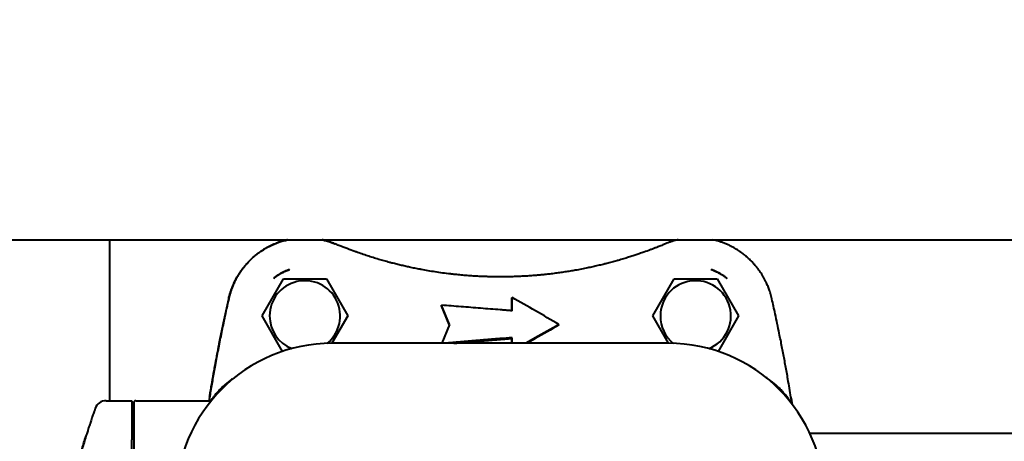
# Model space of a CAD drawing. Header units: millimetres. Extents: x -4428 to 3866, y -3426 to 3855.
# Tile 25 of 191: x -1412 to -1160, y -2735 to -2627. Entities that reach past the tile are written whole.
import ezdxf

# ---------------------------------------------------------------- set-up
doc = ezdxf.new("R2010")
doc.units = ezdxf.units.MM
doc.linetypes.add('K5LT_BASIC', pattern=[0])
doc.linetypes.add('K5LT_THIN', pattern=[0])
doc.layers.add('Системный слой', color=7, linetype='Continuous')
doc.styles.add('KDIMTEXTSTYLE', font='GOST_AU.SHX', dxfattribs={"width": 0.96, "oblique": 15, "height": 5})
doc.dimstyles.new('KDIMSTYLE (1.00)', dxfattribs={"dimtxt": 5, "dimasz": 1, "dimexe": 2, "dimexo": 0, "dimgap": 1, "dimtad": 1, "dimtxsty": 'KDIMTEXTSTYLE', "dimsah": 1, "dimcen": 0, "dimdle": 1, "dimadec": 0, "dimazin": 0, "dimtfac": 0.667, "dimtmove": 0, "dimatfit": 3, "dimfxl": 1, "dimtvp": 1, "dimtolj": 1, "dimtzin": 0, "dimarcsym": 0})

# ---------------------------------------------------------------- blocks, each defined once
blk = doc.blocks.new('KDIMARROW_01')
at = {"layer": 'Системный слой'}
blk.add_hatch(color=0, dxfattribs=at).paths.add_polyline_path([(0, 0), (-5, 0.66), (-4.5, 0), (-5, -0.66)])
at = {"layer": 'Системный слой', "color": 0, "linetype": 'K5LT_THIN', "lineweight": 20}
for p, q in [((-4.5, 0), (-5, 0.66)), ((-5, 0.66), (0, 0)), ((0, 0), (-5, -0.66)), ((-5, -0.66), (-4.5, 0)), ((0, 0), (-1, 0))]:
    blk.add_line(p, q, dxfattribs=at)
blk = doc.blocks.new('U22')
at = {"layer": 'Системный слой', "color": 150, "linetype": 'K5LT_BASIC', "lineweight": 40, "true_color": 0x0080ff}
for p, q in [((-1918.45, -2683.09), (-1105.34, -2683.09)), ((-1389.34, -2683.09), (-1389.34, -2724.29)), ((-1343.27, -2690.73), (-1343.27, -2690.73)), ((-1343.27, -2690.73), (-1343.27, -2690.73)), ((-1343.27, -2690.73), (-1343.27, -2690.73)), ((-1343.27, -2690.73), (-1343.27, -2690.73)), ((-1343.27, -2690.73), (-1343.27, -2690.73)), ((-1235.4, -2690.73), (-1235.4, -2690.73)), ((-1235.4, -2690.73), (-1235.4, -2690.73)), ((-1350.31, -2702.59), (-1344.82, -2693.09)), ((-1347.33, -2692.98), (-1347.33, -2692.98)), ((-1347.33, -2692.98), (-1347.33, -2692.98)), ((-1344.82, -2693.09), (-1333.85, -2693.09)), ((-1333.85, -2693.09), (-1328.37, -2702.59)), ((-1250.31, -2702.59), (-1244.82, -2693.09)), ((-1244.82, -2693.09), (-1233.85, -2693.09)), ((-1233.85, -2693.09), (-1228.37, -2702.59)), ((-1231.34, -2692.98), (-1231.34, -2692.98)), ((-1231.34, -2692.98), (-1231.34, -2692.98)), ((-1231.34, -2692.98), (-1231.34, -2692.98)), ((-1231.34, -2692.98), (-1231.34, -2692.98)), ((-1231.34, -2692.98), (-1231.34, -2692.98)), ((-1358.85, -2698.2), (-1358.85, -2698.2)), ((-1286.34, -2698.03), (-1286.33, -2697.84)), ((-1286.34, -2701.28), (-1286.34, -2698.03)), ((-1286.33, -2701.28), (-1286.33, -2697.84)), ((-1219.83, -2698.2), (-1219.82, -2698.2)), ((-1304.34, -2700.03), (-1304.37, -2699.85)), ((-1302.36, -2704.76), (-1304.37, -2699.85)), ((-1302.39, -2704.81), (-1304.34, -2700.03)), ((-1345.06, -2711.67), (-1350.31, -2702.59)), ((-1328.37, -2702.59), (-1332.41, -2709.59)), ((-1246.26, -2709.59), (-1250.31, -2702.59)), ((-1228.37, -2702.59), (-1233.61, -2711.67)), ((-1302.36, -2704.76), (-1304.33, -2709.59)), ((-1274.34, -2704.95), (-1274.31, -2704.77)), ((-1286.34, -2708.35), (-1286.33, -2708.16)), ((-1286.34, -2709.59), (-1286.34, -2708.35)), ((-1286.33, -2709.59), (-1286.33, -2708.16)), ((-1246.33, -2709.59), (-1332.33, -2709.59)), ((-1390.2, -2724.29), (-1383.64, -2724.29)), ((-1383.64, -2724.29), (-1383.64, -2734.29)), ((-1383.14, -2734.29), (-1383.14, -2724.79)), ((-1383.14, -2724.79), (-1383.14, -2731.95)), ((-1383.14, -2724.79), (-1383.14, -2734.29)), ((-1382.64, -2724.29), (-1363.32, -2724.29)), ((-1383.14, -2732.59), (-1383.64, -2732.59)), ((-1383.64, -2732.59), (-1383.14, -2732.59)), ((-1210.13, -2732.59), (-1115.26, -2732.59)), ((-1383.64, -2850.89), (-1383.64, -2734.29)), ((-1383.14, -2734.29), (-1383.14, -2850.89))]:
    blk.add_line(p, q, dxfattribs=at)
for centre, radius, start, end in [((-1339.34, -2702.59), 9.03, 308.9142, 180), ((-1239.34, -2702.59), 9.03, 291.9807, 180), ((-1339.34, -2702.59), 9.03, 180, 248.035), ((-1239.34, -2702.59), 9.03, 180, 231.0838), ((-1332.33, -2749.59), 40, 90, 180), ((-1246.33, -2749.59), 40, 0, 90), ((-1390.2, -2727.29), 3, 90, 160.6419), ((-1382.64, -2724.79), 0.5, 90, 180)]:
    blk.add_arc(centre, radius, start, end, dxfattribs=at)
blk.add_ellipse((-1289.34, -2793.58), major_axis=(-457.28, -38.78), ratio=0.184966, start_param=4.690124, end_param=4.696698, dxfattribs=at)
for points, knots in [([(-1343.78, -2683.09), (-1343.82, -2683.1), (-1344.13, -2683.17), (-1344.45, -2683.25), (-1344.94, -2683.39), (-1345.15, -2683.46), (-1345.59, -2683.59), (-1345.81, -2683.67), (-1346.24, -2683.82), (-1346.45, -2683.9), (-1346.88, -2684.07), (-1347.1, -2684.16), (-1347.53, -2684.35), (-1347.75, -2684.45), (-1348.2, -2684.66), (-1348.68, -2684.91), (-1349.39, -2685.29), (-1350.07, -2685.71), (-1350.5, -2686), (-1350.77, -2686.19), (-1350.83, -2686.23), (-1351.15, -2686.45), (-1351.64, -2686.81), (-1352.33, -2687.38), (-1352.77, -2687.77), (-1353.1, -2688.08), (-1353.22, -2688.2), (-1353.54, -2688.51), (-1353.94, -2688.92), (-1354.5, -2689.54), (-1354.85, -2689.96), (-1355.1, -2690.28), (-1355.18, -2690.38), (-1355.37, -2690.63), (-1355.58, -2690.92), (-1355.89, -2691.36), (-1356.19, -2691.81), (-1356.47, -2692.26), (-1356.64, -2692.57), (-1356.82, -2692.87), (-1356.9, -2693.02), (-1357.07, -2693.34), (-1357.15, -2693.5), (-1357.31, -2693.81), (-1357.46, -2694.13), (-1357.67, -2694.6), (-1357.81, -2694.93), (-1357.89, -2695.14), (-1357.91, -2695.17), (-1358.01, -2695.43), (-1358.19, -2695.9), (-1358.35, -2696.38), (-1358.5, -2696.88), (-1358.58, -2697.13), (-1358.72, -2697.66), (-1358.79, -2697.93), (-1358.85, -2698.2)], [0.3925373, 0.3925373, 0.3925373, 0.3925373, 0.3955776, 0.4166667, 0.4166667, 0.43301, 0.43301, 0.4497575, 0.4497575, 0.4660458, 0.4660458, 0.4830229, 0.4830229, 0.5, 0.5, 0.5194392, 0.5389013, 0.5583639, 0.5778237, 0.5778237, 0.5833333, 0.5833333, 0.606664, 0.6299351, 0.6531647, 0.6531647, 0.6666667, 0.6666667, 0.6900938, 0.7139039, 0.7383081, 0.7383081, 0.75, 0.75, 0.7664719, 0.783188, 0.7999899, 0.8168374, 0.8333333, 0.8333333, 0.8495501, 0.8495501, 0.8663293, 0.8663293, 0.882207, 0.8979109, 0.9133318, 0.9133318, 0.9166667, 0.9166667, 0.9375, 0.9578845, 0.9578845, 0.9789423, 0.9789423, 1, 1, 1, 1]), ([(-1358.85, -2698.2), (-1358.76, -2697.79), (-1358.65, -2697.38), (-1358.46, -2696.72), (-1358.38, -2696.47), (-1358.26, -2696.13), (-1358.23, -2696.04), (-1358.19, -2695.92), (-1358.18, -2695.89), (-1358.16, -2695.83), (-1358.15, -2695.8), (-1358.13, -2695.74), (-1358.12, -2695.71), (-1358.09, -2695.63), (-1358.06, -2695.57), (-1358, -2695.41), (-1357.96, -2695.31), (-1357.92, -2695.2), (-1357.92, -2695.19), (-1357.82, -2694.96), (-1357.73, -2694.74), (-1357.45, -2694.09), (-1357.24, -2693.66), (-1356.64, -2692.52), (-1356.21, -2691.83), (-1355.28, -2690.48), (-1354.77, -2689.84), (-1353.67, -2688.62), (-1353.08, -2688.04), (-1351.83, -2686.96), (-1351.18, -2686.45), (-1349.8, -2685.53), (-1349.08, -2685.11), (-1347.59, -2684.36), (-1346.82, -2684.03), (-1345.29, -2683.48), (-1344.53, -2683.31), (-1343.78, -2683.09)], [0, 0, 0, 0, 1.096742, 1.096742, 1.779806, 1.779806, 2.019239, 2.019239, 2.103167, 2.103167, 2.187094, 2.187094, 2.266157, 2.266157, 2.421849, 2.421849, 2.707258, 2.707258, 2.732017, 2.732017, 3.345056, 3.345056, 4.571132, 4.571132, 6.676378, 6.676378, 8.789975, 8.789975, 10.910285, 10.910285, 13.04084, 13.04084, 15.182454, 15.182454, 17.332769, 17.332769, 19.348999, 19.348999, 19.348999, 19.348999]), ([(-1331.64, -2684.13), (-1331.86, -2684.04), (-1332.07, -2683.96), (-1332.52, -2683.79), (-1332.74, -2683.71), (-1333.21, -2683.55), (-1333.44, -2683.48), (-1333.86, -2683.36), (-1334.04, -2683.31), (-1334.4, -2683.21), (-1334.62, -2683.16), (-1334.85, -2683.1), (-1334.9, -2683.09)], [0, 0, 0, 0, 0.0277695, 0.0277695, 0.0555514, 0.0555514, 0.0833333, 0.0833333, 0.1041667, 0.1041667, 0.1237955, 0.1291834, 0.1291834, 0.1291834, 0.1291834]), ([(-1334.9, -2683.09), (-1334.63, -2683.15), (-1334.37, -2683.22), (-1333.33, -2683.5), (-1332.56, -2683.76), (-1331.76, -2684.08), (-1331.7, -2684.11), (-1331.64, -2684.13)], [27.051427, 27.051427, 27.051427, 27.051427, 27.749738, 27.749738, 29.844507, 29.844507, 30, 30, 30, 30]), ([(-1243.78, -2683.09), (-1243.94, -2683.13), (-1244.1, -2683.17), (-1244.49, -2683.27), (-1244.95, -2683.39), (-1245.65, -2683.61), (-1246.13, -2683.78), (-1246.59, -2683.95), (-1246.81, -2684.04), (-1247.03, -2684.13)], [0.90137972, 0.90137972, 0.90137972, 0.90137972, 0.91666667, 0.91666667, 0.93817605, 0.95957164, 0.98087041, 0.98087041, 1, 1, 1, 1]), ([(-1219.82, -2698.2), (-1219.87, -2697.99), (-1219.93, -2697.77), (-1220.04, -2697.33), (-1220.1, -2697.11), (-1220.23, -2696.67), (-1220.3, -2696.45), (-1220.4, -2696.16), (-1220.42, -2696.1), (-1220.5, -2695.88), (-1220.56, -2695.72), (-1220.68, -2695.39), (-1220.74, -2695.23), (-1220.87, -2694.91), (-1220.94, -2694.75), (-1221.08, -2694.43), (-1221.15, -2694.27), (-1221.27, -2694.01), (-1221.32, -2693.91), (-1221.47, -2693.61), (-1221.68, -2693.19), (-1222.04, -2692.55), (-1222.3, -2692.12), (-1222.53, -2691.76), (-1222.62, -2691.6), (-1222.86, -2691.25), (-1223.14, -2690.85), (-1223.59, -2690.26), (-1224.06, -2689.67), (-1224.4, -2689.29), (-1224.6, -2689.07), (-1224.64, -2689.03), (-1224.81, -2688.84), (-1224.96, -2688.68), (-1225.27, -2688.37), (-1225.43, -2688.22), (-1225.75, -2687.92), (-1225.91, -2687.77), (-1226.25, -2687.47), (-1226.59, -2687.18), (-1226.94, -2686.9), (-1227.17, -2686.72), (-1227.22, -2686.68), (-1227.45, -2686.5), (-1227.81, -2686.24), (-1228.36, -2685.87), (-1228.92, -2685.52), (-1229.49, -2685.18), (-1229.87, -2684.97), (-1230.16, -2684.82), (-1230.26, -2684.77), (-1230.64, -2684.58), (-1231.2, -2684.31), (-1232.04, -2683.96), (-1232.6, -2683.76), (-1233.09, -2683.59), (-1233.3, -2683.52), (-1233.8, -2683.37), (-1234.26, -2683.24), (-1234.72, -2683.13), (-1234.9, -2683.09)], [0, 0, 0, 0, 0.0255647, 0.0255647, 0.0510188, 0.0510188, 0.0763381, 0.0763381, 0.0833333, 0.0833333, 0.1019426, 0.1019426, 0.1202719, 0.1202719, 0.1383984, 0.1383984, 0.1561616, 0.1561616, 0.1666667, 0.1666667, 0.1896741, 0.2122868, 0.2343016, 0.2343016, 0.25, 0.25, 0.2708333, 0.2908779, 0.3105742, 0.3297989, 0.3297989, 0.3333333, 0.3333333, 0.349264, 0.349264, 0.365093, 0.365093, 0.3808068, 0.3808068, 0.3964622, 0.4120448, 0.4120448, 0.4166667, 0.4166667, 0.431788, 0.4469172, 0.462069, 0.4772368, 0.4924409, 0.4924409, 0.5, 0.5, 0.5221797, 0.5443107, 0.5664194, 0.5664194, 0.5833333, 0.5833333, 0.6061781, 0.6210019, 0.6210019, 0.6210019, 0.6210019]), ([(-1247.03, -2684.13), (-1247.35, -2684.26), (-1247.99, -2684.53), (-1248.64, -2684.79), (-1249.02, -2684.94), (-1249.07, -2684.96), (-1249.36, -2685.07), (-1249.85, -2685.26), (-1250.35, -2685.45), (-1250.84, -2685.64), (-1251.07, -2685.72), (-1251.87, -2686.02), (-1252.46, -2686.23), (-1253.29, -2686.52), (-1253.52, -2686.6), (-1254.1, -2686.8), (-1254.8, -2687.03), (-1255.54, -2687.27), (-1256.1, -2687.45), (-1256.29, -2687.51), (-1256.9, -2687.7), (-1257.77, -2687.97), (-1258.68, -2688.24), (-1259.28, -2688.41), (-1259.41, -2688.44), (-1259.95, -2688.6), (-1260.78, -2688.82), (-1261.64, -2689.05), (-1262.39, -2689.24), (-1262.7, -2689.32), (-1263.45, -2689.5), (-1264.32, -2689.71), (-1265.64, -2690.01), (-1266.53, -2690.2), (-1267.48, -2690.4), (-1268.52, -2690.61), (-1269.6, -2690.81), (-1270.57, -2690.98), (-1271.01, -2691.06), (-1271.89, -2691.2), (-1272.79, -2691.34), (-1274.16, -2691.54), (-1275.08, -2691.67), (-1275.81, -2691.76), (-1276.07, -2691.79), (-1276.76, -2691.87), (-1277.59, -2691.97), (-1278.85, -2692.09), (-1280.1, -2692.21), (-1280.94, -2692.27), (-1281.83, -2692.34), (-1282.77, -2692.4), (-1284.16, -2692.47), (-1285.07, -2692.51), (-1285.72, -2692.53), (-1285.92, -2692.54), (-1286.55, -2692.56), (-1287.43, -2692.58), (-1288.71, -2692.59), (-1289.54, -2692.59), (-1290.1, -2692.59), (-1290.25, -2692.59), (-1290.75, -2692.58), (-1291.47, -2692.57), (-1292.54, -2692.55), (-1293.24, -2692.52), (-1293.84, -2692.5), (-1294.08, -2692.49), (-1294.83, -2692.46), (-1295.85, -2692.4), (-1296.87, -2692.34), (-1297.65, -2692.28), (-1297.93, -2692.26), (-1298.71, -2692.19), (-1299.71, -2692.11), (-1300.73, -2692), (-1301.53, -2691.91), (-1301.82, -2691.88), (-1302.77, -2691.77), (-1304.08, -2691.61), (-1305.37, -2691.42), (-1306.6, -2691.23), (-1307.77, -2691.04), (-1308.93, -2690.84), (-1309.63, -2690.7), (-1309.75, -2690.68), (-1310.31, -2690.57), (-1311.2, -2690.4), (-1312.09, -2690.21), (-1312.92, -2690.03), (-1313.31, -2689.95), (-1314.11, -2689.77), (-1314.92, -2689.58), (-1316.14, -2689.28), (-1316.96, -2689.07), (-1317.47, -2688.93), (-1317.57, -2688.91), (-1318.11, -2688.76), (-1319.03, -2688.51), (-1320.44, -2688.11), (-1321.41, -2687.81), (-1322.37, -2687.52), (-1323.31, -2687.22), (-1324.76, -2686.74), (-1325.75, -2686.39), (-1326.34, -2686.18), (-1326.44, -2686.15), (-1327.2, -2685.87), (-1328.54, -2685.38), (-1329.93, -2684.83), (-1330.96, -2684.41), (-1331.3, -2684.27), (-1331.64, -2684.13)], [0, 0, 0, 0, 0.021266, 0.042282, 0.042282, 0.045455, 0.045455, 0.061207, 0.076676, 0.076676, 0.090909, 0.090909, 0.124097, 0.124097, 0.136364, 0.136364, 0.154857, 0.172884, 0.172884, 0.181818, 0.181818, 0.201965, 0.221686, 0.221686, 0.227273, 0.227273, 0.244332, 0.260969, 0.260969, 0.272727, 0.272727, 0.288624, 0.304123, 0.318182, 0.318182, 0.334844, 0.350924, 0.350924, 0.363636, 0.363636, 0.376513, 0.38927, 0.401894, 0.401894, 0.409091, 0.409091, 0.420455, 0.431653, 0.443099, 0.454545, 0.454545, 0.467553, 0.480702, 0.494127, 0.494127, 0.5, 0.5, 0.513338, 0.526857, 0.540633, 0.540633, 0.545455, 0.545455, 0.557655, 0.569953, 0.582345, 0.582345, 0.590909, 0.590909, 0.608831, 0.626719, 0.626719, 0.636364, 0.636364, 0.653962, 0.671543, 0.671543, 0.681818, 0.681818, 0.704545, 0.727273, 0.727273, 0.747823, 0.768455, 0.768455, 0.772727, 0.772727, 0.788573, 0.804373, 0.804373, 0.818182, 0.818182, 0.832391, 0.846505, 0.860451, 0.860451, 0.863636, 0.863636, 0.8787, 0.893895, 0.909091, 0.909091, 0.923532, 0.937795, 0.95181, 0.95181, 0.954545, 0.954545, 0.973063, 0.991241, 0.991241, 1, 1, 1, 1]), ([(-1343.27, -2690.73), (-1343.28, -2690.73), (-1343.28, -2690.73), (-1343.28, -2690.73), (-1343.29, -2690.73), (-1343.3, -2690.74), (-1343.31, -2690.74), (-1343.33, -2690.75), (-1343.35, -2690.75), (-1343.4, -2690.77), (-1343.43, -2690.78), (-1343.53, -2690.82), (-1343.6, -2690.84), (-1343.8, -2690.91), (-1343.93, -2690.97), (-1344.16, -2691.06), (-1344.26, -2691.1), (-1344.45, -2691.19), (-1344.53, -2691.22), (-1344.68, -2691.29), (-1344.74, -2691.32), (-1344.82, -2691.36), (-1344.84, -2691.37), (-1345.03, -2691.46), (-1345.19, -2691.55), (-1345.63, -2691.79), (-1345.89, -2691.95), (-1346.42, -2692.29), (-1346.67, -2692.47), (-1347.04, -2692.75), (-1347.17, -2692.85), (-1347.3, -2692.96), (-1347.32, -2692.97), (-1347.33, -2692.98)], [0.004783, 0.004783, 0.004783, 0.004783, 0.028696, 0.028696, 0.100484, 0.100484, 0.224882, 0.224882, 0.473677, 0.473677, 0.971267, 0.971267, 1.961664, 1.961664, 3.942459, 3.942459, 5.520821, 5.520821, 6.809764, 6.809764, 7.792301, 7.792301, 8.119167, 8.119167, 10.717513, 10.717513, 15.117513, 15.117513, 19.517513, 19.517513, 21.766876, 21.766876, 21.999638, 21.999638, 21.999638, 21.999638]), ([(-1347.33, -2692.98), (-1347.17, -2692.85), (-1347.01, -2692.73), (-1346.69, -2692.48), (-1346.53, -2692.37), (-1346.29, -2692.2), (-1346.19, -2692.14), (-1346.1, -2692.08), (-1345.94, -2691.98), (-1345.8, -2691.89), (-1345.51, -2691.72), (-1345.37, -2691.64), (-1345.08, -2691.49), (-1344.94, -2691.42), (-1344.77, -2691.34), (-1344.74, -2691.32), (-1344.53, -2691.22), (-1344.34, -2691.14), (-1343.96, -2690.98), (-1343.77, -2690.9), (-1343.48, -2690.8), (-1343.38, -2690.76), (-1343.27, -2690.73), (-1343.27, -2690.73)], [0.000067, 0.000067, 0.000067, 0.000067, 0.131193, 0.131193, 0.2603801, 0.2603801, 0.3196753, 0.3333333, 0.3333333, 0.4390837, 0.4390837, 0.544968, 0.544968, 0.6445968, 0.6445968, 0.6666667, 0.6666667, 0.7975562, 0.7975562, 0.9291525, 0.9291525, 0.9998954, 0.9999248, 0.9999248, 0.9999248, 0.9999248]), ([(-1235.4, -2690.73), (-1235.21, -2690.79), (-1235.02, -2690.86), (-1234.64, -2691.01), (-1234.45, -2691.08), (-1234.19, -2691.2), (-1234.08, -2691.25), (-1233.98, -2691.3), (-1233.81, -2691.38), (-1233.66, -2691.45), (-1233.37, -2691.61), (-1233.22, -2691.69), (-1232.95, -2691.85), (-1232.81, -2691.93), (-1232.65, -2692.03), (-1232.62, -2692.05), (-1232.42, -2692.18), (-1232.25, -2692.29), (-1231.92, -2692.53), (-1231.76, -2692.65), (-1231.51, -2692.84), (-1231.43, -2692.91), (-1231.34, -2692.98), (-1231.34, -2692.98)], [0.0000667, 0.0000667, 0.0000667, 0.0000667, 0.1312058, 0.1312058, 0.2604052, 0.2604052, 0.3196753, 0.3333333, 0.3333333, 0.4390976, 0.4390976, 0.5449958, 0.5449958, 0.6445969, 0.6445969, 0.6666667, 0.6666667, 0.7975427, 0.7975427, 0.9291232, 0.9291232, 0.9998907, 0.9999222, 0.9999222, 0.9999222, 0.9999222]), ([(-1231.34, -2692.98), (-1231.35, -2692.98), (-1231.35, -2692.98), (-1231.35, -2692.98), (-1231.36, -2692.97), (-1231.37, -2692.96), (-1231.37, -2692.96), (-1231.39, -2692.94), (-1231.41, -2692.93), (-1231.45, -2692.89), (-1231.48, -2692.87), (-1231.56, -2692.8), (-1231.62, -2692.76), (-1231.79, -2692.63), (-1231.9, -2692.54), (-1232.1, -2692.4), (-1232.19, -2692.34), (-1232.35, -2692.23), (-1232.43, -2692.17), (-1232.56, -2692.09), (-1232.62, -2692.05), (-1232.7, -2692), (-1232.72, -2691.99), (-1232.89, -2691.88), (-1233.05, -2691.78), (-1233.48, -2691.54), (-1233.76, -2691.4), (-1234.33, -2691.14), (-1234.61, -2691.02), (-1235.05, -2690.85), (-1235.2, -2690.8), (-1235.37, -2690.74), (-1235.38, -2690.73), (-1235.4, -2690.73)], [0.005005, 0.005005, 0.005005, 0.005005, 0.030031, 0.030031, 0.101803, 0.101803, 0.228632, 0.228632, 0.482289, 0.482289, 0.989604, 0.989604, 1.999229, 1.999229, 4.018478, 4.018478, 5.52082, 5.52082, 6.809728, 6.809728, 7.792411, 7.792411, 8.119095, 8.119095, 10.71737, 10.71737, 15.11737, 15.11737, 19.51737, 19.51737, 21.766888, 21.766888, 21.99964, 21.99964, 21.99964, 21.99964]), ([(-1358.85, -2698.2), (-1359.04, -2699.03), (-1359.41, -2700.7), (-1359.77, -2702.39), (-1360, -2703.47), (-1360.05, -2703.71), (-1360.23, -2704.59), (-1360.5, -2705.87), (-1360.9, -2707.82), (-1361.16, -2709.15), (-1361.42, -2710.47), (-1361.67, -2711.76), (-1362.05, -2713.75), (-1362.3, -2715.11), (-1362.45, -2715.93), (-1362.47, -2716.05), (-1362.7, -2717.31), (-1363.09, -2719.56), (-1363.51, -2722.04), (-1363.72, -2723.31), (-1363.73, -2723.39)], [0.0000012, 0.0000012, 0.0000012, 0.0000012, 0.1096936, 0.218878, 0.218878, 0.25, 0.25, 0.3327697, 0.4163848, 0.5, 0.5, 0.5798696, 0.65864, 0.735734, 0.735734, 0.75, 0.75, 0.875, 0.9915005, 1, 1, 1, 1]), ([(-1363.73, -2723.39), (-1363.73, -2723.39), (-1363.73, -2723.39), (-1363.72, -2723.33), (-1363.71, -2723.27), (-1363.69, -2723.14), (-1363.68, -2723.08), (-1363.65, -2722.89), (-1363.63, -2722.76), (-1363.57, -2722.38), (-1363.52, -2722.13), (-1363.4, -2721.37), (-1363.31, -2720.86), (-1363.05, -2719.35), (-1362.88, -2718.33), (-1362.4, -2715.64), (-1362.09, -2713.96), (-1361.73, -2712.06), (-1361.69, -2711.85), (-1361.6, -2711.41), (-1361.56, -2711.19), (-1361.5, -2710.89), (-1361.49, -2710.83), (-1361.46, -2710.69), (-1361.45, -2710.62), (-1361.43, -2710.49), (-1361.41, -2710.42), (-1361.37, -2710.22), (-1361.35, -2710.09), (-1361.27, -2709.69), (-1361.22, -2709.42), (-1361.06, -2708.63), (-1360.95, -2708.1), (-1360.63, -2706.51), (-1360.42, -2705.45), (-1359.76, -2702.33), (-1359.31, -2700.26), (-1358.85, -2698.2)], [0.000555, 0.000555, 0.000555, 0.000555, 0.004677, 0.004677, 0.213991, 0.213991, 0.431312, 0.431312, 0.865953, 0.865953, 1.735237, 1.735237, 3.473803, 3.473803, 6.950381, 6.950381, 12.750381, 12.750381, 13.484449, 13.484449, 14.261266, 14.261266, 14.494919, 14.494919, 14.728573, 14.728573, 14.958603, 14.958603, 15.418664, 15.418664, 16.336976, 16.336976, 18.169975, 18.169975, 21.82873, 21.82873, 29, 29, 29, 29]), ([(-1274.31, -2704.77), (-1276.3, -2703.61), (-1280.29, -2701.31), (-1284.31, -2699), (-1286.33, -2697.84)], [0, 0, 0, 0, 0.5, 0.9999897, 0.9999897, 0.9999897, 0.9999897]), ([(-1214.94, -2723.39), (-1215.19, -2721.87), (-1215.45, -2720.33), (-1215.91, -2717.66), (-1216.11, -2716.54), (-1216.52, -2714.32), (-1216.92, -2712.15), (-1217.35, -2709.94), (-1217.69, -2708.24), (-1217.81, -2707.63), (-1218.27, -2705.39), (-1218.88, -2702.48), (-1219.53, -2699.49), (-1219.82, -2698.2)], [0, 0, 0, 0, 0.1947298, 0.1947298, 0.3333333, 0.3333333, 0.4656403, 0.5962107, 0.5962107, 0.6666667, 0.6666667, 0.857658, 1, 1, 1, 1]), ([(-1274.31, -2704.77), (-1276.34, -2705.92), (-1278.39, -2707.08), (-1281.22, -2708.69), (-1282.01, -2709.14), (-1282.8, -2709.59)], [-1.3910806, -1.3910806, -1.3910806, -1.3910806, -0.6830849, -0.6830849, -0.408213, -0.408213, -0.408213, -0.408213]), ([(-1274.34, -2704.95), (-1276.35, -2706.09), (-1278.36, -2707.24), (-1281.08, -2708.79), (-1281.79, -2709.19), (-1282.5, -2709.6)], [-1.3738029, -1.3738029, -1.3738029, -1.3738029, -0.6746724, -0.6746724, -0.4283205, -0.4283205, -0.4283205, -0.4283205]), ([(-1214.94, -2723.39), (-1214.87, -2723.82), (-1214.8, -2724.25), (-1214.71, -2724.8), (-1214.69, -2724.93), (-1214.67, -2725.09), (-1214.66, -2725.13), (-1214.66, -2725.17)], [0, 0, 0, 0, 2.669014, 2.669014, 3.444536, 3.444536, 3.689872, 3.689872, 3.689872, 3.689872]), ([(-1214.66, -2725.17), (-1214.68, -2725.03), (-1214.74, -2724.63), (-1214.84, -2724.01), (-1214.91, -2723.59), (-1214.94, -2723.39)], [0.7918652, 0.7918652, 0.7918652, 0.7918652, 0.8333333, 0.9166667, 1, 1, 1, 1]), ([(-1393.03, -2726.3), (-1393.03, -2726.3), (-1393.04, -2726.32), (-1393.07, -2726.4), (-1393.08, -2726.44), (-1393.12, -2726.57), (-1393.16, -2726.67), (-1393.23, -2726.86), (-1393.25, -2726.94), (-1393.34, -2727.19), (-1393.41, -2727.38), (-1393.51, -2727.69), (-1393.55, -2727.79), (-1393.64, -2728.07), (-1393.71, -2728.26), (-1393.84, -2728.65), (-1393.91, -2728.85), (-1394.1, -2729.41), (-1394.22, -2729.78), (-1394.36, -2730.21), (-1394.38, -2730.28), (-1394.47, -2730.55), (-1394.6, -2730.95), (-1394.74, -2731.37), (-1394.82, -2731.64), (-1394.84, -2731.7), (-1394.96, -2732.08), (-1395.07, -2732.43), (-1395.25, -2732.99), (-1395.31, -2733.2), (-1395.38, -2733.4)], [0.0000001, 0.0000001, 0.0000001, 0.0000001, 0.0896207, 0.0896207, 0.1428571, 0.1428571, 0.2325264, 0.2325264, 0.2857143, 0.2857143, 0.3848577, 0.3848577, 0.4285714, 0.4285714, 0.5, 0.5, 0.5714286, 0.5714286, 0.692967, 0.692967, 0.7142857, 0.7142857, 0.7792704, 0.8419445, 0.8419445, 0.8571429, 0.8571429, 0.9499993, 0.9499993, 1, 1, 1, 1]), ([(-1395.38, -2851.78), (-1395.38, -2851.78), (-1395.38, -2851.77), (-1395.71, -2850.71), (-1396.02, -2849.65), (-1396.39, -2848.41), (-1396.44, -2848.24), (-1396.61, -2847.66), (-1396.72, -2847.25), (-1397, -2846.26), (-1397.16, -2845.68), (-1397.36, -2844.96), (-1397.39, -2844.83), (-1397.66, -2843.85), (-1397.88, -2843), (-1398.27, -2841.5), (-1398.43, -2840.85), (-1398.61, -2840.11), (-1398.63, -2840.03), (-1398.75, -2839.53), (-1398.85, -2839.12), (-1399.03, -2838.34), (-1399.12, -2837.96), (-1399.24, -2837.47), (-1399.26, -2837.36), (-1399.33, -2837.08), (-1399.37, -2836.9), (-1399.46, -2836.51), (-1399.5, -2836.29), (-1399.59, -2835.91), (-1399.63, -2835.74), (-1399.69, -2835.45), (-1399.72, -2835.32), (-1399.77, -2835.1), (-1399.79, -2835.01), (-1399.82, -2834.84), (-1399.84, -2834.76), (-1399.87, -2834.64), (-1399.88, -2834.58), (-1399.9, -2834.48), (-1399.91, -2834.44), (-1399.92, -2834.37), (-1399.93, -2834.34), (-1399.94, -2834.28), (-1399.95, -2834.26), (-1399.96, -2834.21), (-1399.96, -2834.19), (-1399.97, -2834.16), (-1399.97, -2834.15), (-1399.98, -2834.12), (-1399.98, -2834.11), (-1399.98, -2834.09), (-1399.99, -2834.08), (-1399.99, -2834.06), (-1399.99, -2834.06), (-1400, -2834.04), (-1400, -2834.02), (-1400.01, -2833.99), (-1400.01, -2833.97), (-1400.02, -2833.9), (-1400.03, -2833.85), (-1400.06, -2833.71), (-1400.08, -2833.62), (-1400.14, -2833.34), (-1400.18, -2833.16), (-1400.22, -2832.96), (-1400.22, -2832.95), (-1400.3, -2832.58), (-1400.37, -2832.22), (-1400.59, -2831.15), (-1400.72, -2830.43), (-1400.87, -2829.69), (-1400.87, -2829.67), (-1400.87, -2829.65), (-1400.87, -2829.65), (-1400.88, -2829.63), (-1400.88, -2829.61), (-1400.94, -2829.28), (-1401, -2828.96), (-1401.12, -2828.33), (-1401.18, -2828.01), (-1401.33, -2827.13), (-1401.43, -2826.56), (-1401.58, -2825.73), (-1401.62, -2825.46), (-1401.8, -2824.33), (-1401.95, -2823.46), (-1402.24, -2821.39), (-1402.42, -2820.19), (-1402.65, -2818.53), (-1402.71, -2818.06), (-1402.81, -2817.28), (-1402.85, -2816.96), (-1402.9, -2816.52), (-1402.92, -2816.39), (-1402.96, -2816.06), (-1402.98, -2815.85), (-1403.24, -2813.29), (-1403.52, -2810.95), (-1403.95, -2805.16), (-1404.16, -2801.72), (-1404.46, -2791.04), (-1403.92, -2783.82), (-1403.67, -2775.81), (-1403.57, -2775.04), (-1403.35, -2772.69), (-1403.24, -2771.1), (-1402.95, -2769.21), (-1402.93, -2768.87), (-1402.85, -2768.22), (-1402.81, -2767.91), (-1402.71, -2767.13), (-1402.65, -2766.66), (-1402.43, -2764.99), (-1402.27, -2763.79), (-1401.89, -2761.46), (-1401.72, -2760.33), (-1401.43, -2758.63), (-1401.33, -2758.06), (-1401.18, -2757.17), (-1401.12, -2756.86), (-1401, -2756.22), (-1400.94, -2755.91), (-1400.88, -2755.57), (-1400.88, -2755.56), (-1400.67, -2754.44), (-1400.45, -2753.34), (-1400.11, -2751.67), (-1399.98, -2751.09), (-1399.48, -2748.75), (-1399.09, -2746.99), (-1398.22, -2743.52), (-1397.77, -2741.81), (-1397.17, -2739.5), (-1396.99, -2738.92), (-1396.68, -2737.75), (-1396.49, -2737.18), (-1396.06, -2735.52), (-1395.71, -2734.46), (-1395.38, -2733.4)], [0, 0, 0, 0, 0.004266, 0.004266, 1.05278, 1.05278, 1.228781, 1.228781, 1.626421, 1.626421, 2.202696, 2.202696, 2.329427, 2.329427, 3.165739, 3.165739, 3.801199, 3.801199, 3.884637, 3.884637, 4.284046, 4.284046, 4.65093, 4.65093, 4.759155, 4.759155, 4.929703, 4.929703, 5.141524, 5.141524, 5.302474, 5.302474, 5.42477, 5.42477, 5.517695, 5.517695, 5.588303, 5.588303, 5.641953, 5.641953, 5.682719, 5.682719, 5.713694, 5.713694, 5.73723, 5.73723, 5.755113, 5.755113, 5.768702, 5.768702, 5.779027, 5.779027, 5.789352, 5.789352, 5.796125, 5.796125, 5.807893, 5.807893, 5.830542, 5.830542, 5.875395, 5.875395, 5.96488, 5.96488, 6.143737, 6.143737, 6.153697, 6.153697, 6.501231, 6.501231, 7.194555, 7.194555, 7.215774, 7.215774, 7.216755, 7.216755, 7.233501, 7.233501, 7.538411, 7.538411, 7.84281, 7.84281, 8.391694, 8.391694, 8.643973, 8.643973, 9.478959, 9.478959, 10.628936, 10.628936, 11.075398, 11.075398, 11.377173, 11.377173, 11.498593, 11.498593, 11.695574, 11.695574, 13.936152, 13.936152, 17.204282, 17.204282, 24.06485, 24.06485, 24.804282, 24.804282, 26.305435, 26.305435, 26.623838, 26.623838, 26.925614, 26.925614, 27.372073, 27.372073, 28.521997, 28.521997, 29.609139, 29.609139, 30.157948, 30.157948, 30.462305, 30.462305, 30.767173, 30.767173, 30.783916, 30.783916, 31.846831, 31.846831, 32.404282, 32.404282, 34.115575, 34.115575, 35.797306, 35.797306, 36.373574, 36.373574, 36.947207, 36.947207, 38, 38, 38, 38]), ([(-1395.38, -2733.4), (-1395.71, -2734.48), (-1396.36, -2736.64), (-1397.27, -2739.86), (-1397.83, -2741.98), (-1398.3, -2743.84), (-1398.5, -2744.63), (-1398.88, -2746.18), (-1399.24, -2747.72), (-1399.75, -2750), (-1400.24, -2752.29), (-1400.69, -2754.57), (-1400.98, -2756.1), (-1401.36, -2758.21), (-1401.82, -2760.9), (-1402.39, -2764.67), (-1402.71, -2767.09), (-1402.99, -2769.39), (-1403.27, -2771.88), (-1403.63, -2775.62), (-1403.82, -2778.14), (-1403.98, -2780.53), (-1404.11, -2782.79), (-1404.24, -2786.19), (-1404.3, -2788.45), (-1404.32, -2789.92), (-1404.32, -2790.26), (-1404.34, -2791.83), (-1404.34, -2794.32), (-1404.27, -2798.07), (-1404.18, -2800.59), (-1404.08, -2802.69), (-1404, -2804.35), (-1403.83, -2806.85), (-1403.64, -2809.35), (-1403.49, -2811.02), (-1403.36, -2812.29), (-1403.32, -2812.73), (-1403.19, -2814.01), (-1403, -2815.69), (-1402.69, -2818.24), (-1402.34, -2820.79), (-1402.09, -2822.5), (-1401.87, -2823.89), (-1401.79, -2824.41), (-1401.57, -2825.75), (-1401.29, -2827.38), (-1400.84, -2829.85), (-1400.35, -2832.34), (-1399.83, -2834.83), (-1399.43, -2836.62), (-1399.21, -2837.57), (-1398.92, -2838.86), (-1398.34, -2841.25), (-1397.38, -2844.91), (-1396.4, -2848.43), (-1395.7, -2850.73), (-1395.38, -2851.78)], [0, 0, 0, 0, 0.0264024, 0.0529475, 0.0797584, 0.0797584, 0.1, 0.1, 0.1195383, 0.1396538, 0.1594985, 0.1797492, 0.2, 0.2, 0.2356587, 0.271358, 0.3, 0.3, 0.3325317, 0.3662658, 0.4, 0.4, 0.4303303, 0.4606697, 0.4909821, 0.4909821, 0.5, 0.5, 0.53283, 0.566415, 0.6, 0.6, 0.6222306, 0.6444132, 0.6665405, 0.6885432, 0.6885432, 0.7, 0.7, 0.7220725, 0.7439024, 0.7655773, 0.7869906, 0.7869906, 0.8, 0.8, 0.8199625, 0.8399719, 0.8594227, 0.8786855, 0.8976841, 0.9, 0.9, 0.9264561, 0.9526947, 0.9786401, 1, 1, 1, 1])]:
    blk.add_open_spline(points, degree=3, knots=knots, dxfattribs=at)
for points, weights in [([(-1343.27, -2690.73), (-1345.51, -2691.47), (-1347.33, -2692.98)], [0.92805603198, 0.911935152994, 0.928058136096]), ([(-1231.34, -2692.98), (-1233.16, -2691.47), (-1235.4, -2690.73)], [0.928055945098, 0.911935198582, 0.928058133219]), ([(-1286.33, -2701.28), (-1287.83, -2701.16), (-1289.34, -2701.03)], [1, 0.999995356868, 1]), ([(-1289.34, -2708.4), (-1296.35, -2708.98), (-1303.35, -2709.59)], [1.08640009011, 1.08998987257, 1.08648295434]), ([(-1301.22, -2709.59), (-1293.8, -2708.95), (-1286.34, -2708.35)], [1.23933523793, 1.24229811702, 1.23611240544]), ([(-1357.26, -2718.31), (-1360.97, -2720.63), (-1363.38, -2724.29)], [0.922990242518, 0.90052197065, 0.92075760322]), ([(-1215.07, -2724.64), (-1217.51, -2720.76), (-1221.39, -2718.33)], [0.9228039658, 0.899523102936, 0.922824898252])]:
    blk.add_rational_spline(points, weights, degree=2, dxfattribs=at)
for points in [[(-1289.34, -2701.03), (-1291.01, -2700.9), (-1294.37, -2700.63), (-1299.38, -2700.23), (-1302.7, -2699.98), (-1304.37, -2699.85)], [(-1363.73, -2723.39), (-1363.78, -2723.7), (-1363.83, -2724.01), (-1363.88, -2724.29)]]:
    blk.add_open_spline(points, degree=3, dxfattribs=at)

msp = doc.modelspace()

# ---------------------------------------------------------------- block references
at = {"layer": 'Системный слой'}
msp.add_blockref('U22', (0, 0), dxfattribs=at)

# ---------------------------------------------------------------- dimensions: what is measured, and where the dimension line sits
at = {"layer": 'Системный слой', "color": 7}
msp.add_linear_dim(base=(-4135.336, -3162.711), p1=(47.664, -1618.592), p2=(-4135.336, -1408.744), location=(-2079.336, -3162.711), dimstyle='KDIMSTYLE (1.00)', override={"dimexo": 0, "dimpost": '\\H75.0;\\W0.965;\\Q15;<>', "dimblk1": 'KDIMARROW_01', "dimblk2": 'KDIMARROW_01', "dimse1": 0, "dimse2": 0, "dimclrt": 7, "dimtolj": 1}, dxfattribs=at).render()

doc.saveas('drawing.dxf')
